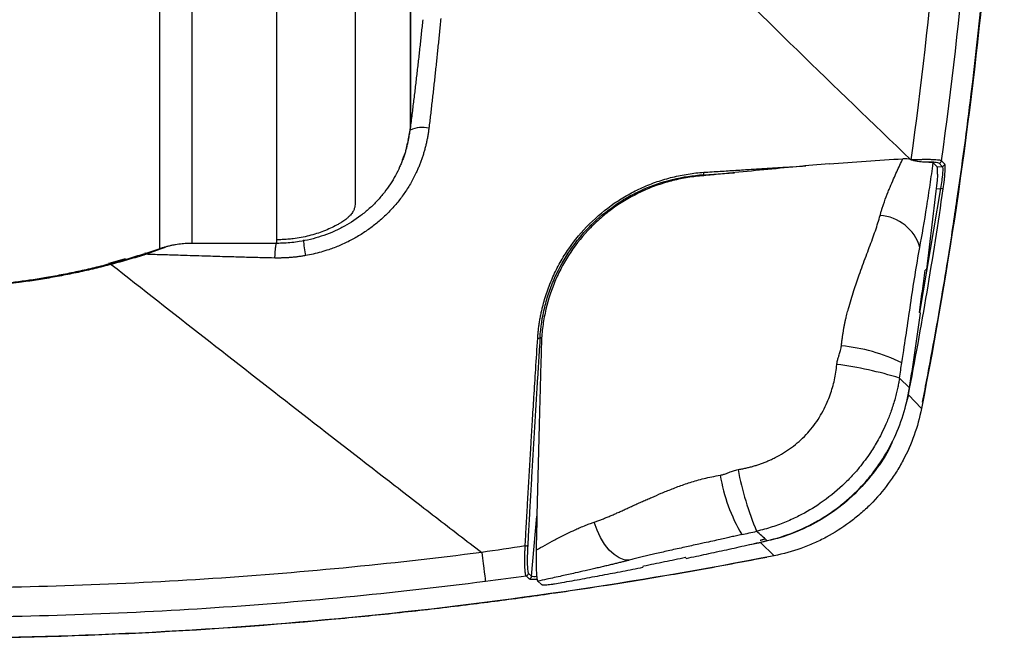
# Model space of a CAD drawing. Header units: millimetres. Extents: x 25 to 1092, y 25 to 838.
# Tile 6 of 50: x 242 to 331, y 204 to 260. Entities that reach past the tile are written whole.
import ezdxf

# ---------------------------------------------------------------- set-up
doc = ezdxf.new("R2010")
doc.units = ezdxf.units.MM
doc.header["$LTSCALE"] = 4

msp = doc.modelspace()

# ---------------------------------------------------------------- linework, layer by layer
for p, q in [((254.588, 239.646), (254.588, 367.163)), ((257.489, 366.987), (257.489, 240.131)), ((265.202, 240.46), (265.202, 360.245)), ((277.116, 249.471), (277.312, 250.407)), ((325.814, 247.335), (325.527, 247.637)), ((324.776, 247.434), (325.122, 247.081)), ((325.122, 247.081), (325.589, 247.121)), ((325.302, 247.423), (325.589, 247.121)), ((303.909, 246.369), (306.742, 246.548)), ((325.43, 245.109), (323.529, 233.859)), ((325.021, 245.074), (325.43, 245.109)), ((265.202, 240.131), (265.202, 240.46)), ((254.662, 239.644), (255.11, 239.778)), ((265.202, 240.131), (257.489, 240.131)), ((250.124, 238.372), (251.473, 238.766)), ((249.94, 238.332), (250.124, 238.372)), ((324.152, 237.763), (324.034, 237.704)), ((323.619, 233.795), (323.519, 233.866)), ((289.273, 231.552), (289.089, 231.568)), ((322.615, 227.023), (321.711, 227.902)), ((322.514, 226.372), (322.226, 225.313)), ((323.699, 225.137), (322.514, 226.372)), ((323.69, 225.139), (323.699, 225.137)), ((288.329, 209.91), (288.807, 215.377)), ((308.141, 212.81), (309.095, 212.97)), ((309.095, 212.97), (310.338, 211.777)), ((310.336, 211.786), (310.338, 211.777)), ((298.421, 210.734), (298.476, 210.856)), ((302.356, 211.539), (302.281, 211.635)), ((288.329, 209.91), (288.046, 210.179)), ((287.832, 209.954), (288.115, 209.685)), ((288.882, 209.464), (289.222, 209.162))]:
    msp.add_line(p, q)
at = {"flags": 128}
for points in [[(277.312, 250.87), (277.312, 250.79), (277.312, 250.717), (277.312, 250.65), (277.312, 250.589), (277.312, 250.534), (277.312, 250.485), (277.312, 250.443), (277.312, 250.407)], [(254.662, 239.644), (254.651, 239.663), (254.65, 239.665)], [(297.178, 211.374), (296.73, 211.412), (296.268, 211.583), (295.809, 211.88), (295.366, 212.295), (294.952, 212.815), (294.58, 213.424), (294.262, 214.104), (294.008, 214.833)], [(283.799, 212.078), (283.866, 211.558), (283.928, 211.079), (283.983, 210.647), (284.031, 210.273), (284.071, 209.962), (284.102, 209.721), (284.124, 209.554), (284.135, 209.464)]]:
    msp.add_lwpolyline(points, dxfattribs=at)
for centre, radius, start, end in [((278.381, 248.288), 2.373, 74.80788, 116.754), ((325.278, 247.673), 0.251, 275.38635, 351.74955), ((325.565, 247.371), 0.251, 275.38605, 351.71264), ((303.668, 246.532), 0.291, 325.93624, 10.46032), ((316.909, 185.823), 59.896, 81.58479, 81.82097), ((319.659, 238.63), 4.058, 16.30884, 85.88099), ((276.049, 240.819), 8.437, 182.57727, 192.30525), ((252.881, 239.026), 0.458, 14.04964, 34.50554), ((249.767, 238.143), 0.424, 11.04294, 32.68679), ((288.93, 231.807), 0.288, 259.80471, 303.76151), ((314.871, 214.682), 16.226, 64.27396, 84.46061), ((311.818, 196.258), 33.154, 72.63866, 82.71379), ((320.876, 221.626), 15.641, 189.34387, 210.43766), ((335.91, 225.222), 29.399, 191.02159, 202.45017), ((287.792, 212.92), 0.261, 258.7063, 313.71077), ((307.878, 212.788), 1.231, 8.52309, 10.6062), ((287.796, 210.203), 0.251, 278.24972, 354.61363), ((288.079, 209.934), 0.251, 278.2843, 354.61391)]:
    msp.add_arc(centre, radius, start, end)
for points, knots in [([(322.778, 383.713), (325.494, 370.669), (327.547, 357.533), (329.301, 340.999), (329.61, 337.686), (330.148, 331.049), (330.376, 327.726), (330.934, 317.76), (331.14, 311.114), (331.218, 297.819), (331.089, 291.169), (330.646, 281.193), (330.457, 277.866), (329.996, 271.228), (329.725, 267.913), (328.163, 251.367), (326.262, 238.211), (323.699, 225.137)], [0, 0, 0, 0, 0.25, 0.25, 0.3125, 0.3125, 0.375, 0.375, 0.5, 0.5, 0.625, 0.625, 0.6875, 0.6875, 0.75, 0.75, 1, 1, 1, 1]), ([(323.801, 225.73), (324.096, 227.263), (324.675, 230.282), (325.426, 234.559), (326.049, 238.312), (326.531, 241.385), (327.287, 246.426), (328.62, 256.352), (330.057, 270.786), (331.005, 287.311), (331.268, 302.421), (330.985, 316.724), (330.261, 330.209), (329.304, 341.151), (328.367, 349.524), (327.652, 355.17), (327.031, 359.58), (326.514, 363.018), (326.065, 365.881), (325.483, 369.406), (324.748, 373.592), (323.882, 378.241), (323.22, 381.486), (322.887, 383.122)], [0, 0, 0, 0, 0.0295474, 0.0582191, 0.0822297, 0.1015868, 0.1171219, 0.1787577, 0.2912202, 0.3917006, 0.4921231, 0.5773222, 0.6625523, 0.7477983, 0.7852891, 0.8220766, 0.8555738, 0.869623, 0.8879039, 0.9104546, 0.9372798, 0.9683874, 1, 1, 1, 1]), ([(276.893, 362.583), (276.909, 362.515), (276.943, 362.377), (276.988, 362.161), (277.03, 361.933), (277.069, 361.693), (277.105, 361.441), (277.138, 361.177), (277.168, 360.901), (277.195, 360.612), (277.24, 360.034), (277.287, 359.091), (277.307, 358.167), (277.31, 357.563), (277.311, 357.305), (277.311, 356.931), (277.312, 356.442), (277.312, 355.836), (277.312, 355.115), (277.312, 354.278), (277.312, 353.323), (277.313, 351.765), (277.312, 349.643), (277.312, 347.001), (277.312, 344.363), (277.312, 341.318), (277.312, 337.866), (277.312, 334.014), (277.312, 330.17), (277.313, 326.957), (277.313, 323.633), (277.313, 319.477), (277.313, 313.241), (277.313, 305.089), (277.313, 295.346), (277.312, 285.106), (277.312, 275.984), (277.312, 268.962), (277.312, 264.088), (277.312, 260.862), (277.312, 258.708), (277.313, 257.135), (277.313, 255.809), (277.313, 254.631), (277.313, 253.786), (277.313, 253.152), (277.313, 252.643), (277.313, 252.075), (277.313, 251.654), (277.312, 251.377), (277.312, 251.236), (277.312, 251.122), (277.312, 251.033), (277.311, 250.963), (277.311, 250.916), (277.31, 250.871), (277.308, 250.79), (277.296, 250.639), (277.266, 250.359), (277.225, 250.055), (277.175, 249.753), (277.12, 249.465), (277.056, 249.166), (276.982, 248.86), (276.922, 248.646), (276.893, 248.542)], [0, 0, 0, 0, 0.001559, 0.003164, 0.004814, 0.006511, 0.008254, 0.010044, 0.011882, 0.013767, 0.0157, 0.02298, 0.031191, 0.032022, 0.033516, 0.035672, 0.038494, 0.041985, 0.046148, 0.050987, 0.056507, 0.062713, 0.078067, 0.093464, 0.108904, 0.124379, 0.147207, 0.170236, 0.193458, 0.216861, 0.229166, 0.255047, 0.294767, 0.348634, 0.416899, 0.499551, 0.583138, 0.652932, 0.7089, 0.751276, 0.78037, 0.804414, 0.82827, 0.85193, 0.87538, 0.885759, 0.899586, 0.916795, 0.9373, 0.944242, 0.950317, 0.955532, 0.959893, 0.963405, 0.966073, 0.967902, 0.968893, 0.974449, 0.979601, 0.984352, 0.987784, 0.991063, 0.994191, 0.997169, 1, 1, 1, 1]), ([(277.328, 358.141), (277.328, 357.759), (277.328, 356.765), (277.329, 355.016), (277.33, 352.905), (277.33, 349.692), (277.33, 344.662), (277.329, 337.109), (277.328, 328.078), (277.329, 318.605), (277.328, 309.514), (277.328, 300.877), (277.329, 292.761), (277.33, 285.197), (277.328, 278.27), (277.327, 272.004), (277.328, 266.479), (277.33, 262.01), (277.329, 257.881), (277.328, 254.727), (277.328, 252.933), (277.328, 252.038), (277.328, 251.662), (277.328, 251.378), (277.329, 251.256), (277.328, 251.17), (277.327, 251.107), (277.324, 251.039), (277.319, 250.962), (277.315, 250.9), (277.312, 250.87)], [0, 0, 0, 0, 0.007018, 0.018234, 0.032134, 0.045895, 0.077547, 0.125443, 0.187584, 0.250554, 0.312932, 0.375001, 0.437763, 0.500058, 0.562479, 0.624592, 0.687354, 0.749619, 0.800312, 0.878202, 0.933469, 0.946612, 0.970402, 0.978536, 0.986299, 0.989632, 0.992332, 0.995022, 0.997577, 1, 1, 1, 1]), ([(325.643, 328.15), (326.53, 314.747), (326.734, 301.319), (325.755, 274.416), (324.581, 261.036), (322.734, 247.731)], [0, 0, 0, 0, 0.5, 0.5, 1, 1, 1, 1]), ([(325.527, 247.637), (327.358, 260.894), (328.524, 274.223), (329.509, 301.025), (329.318, 314.406), (328.454, 327.76)], [0, 0, 0, 0, 0.5, 0.5, 1, 1, 1, 1]), ([(322.712, 247.739), (315.835, 254.326), (308.979, 261.013), (295.285, 274.594), (288.448, 281.484), (281.61, 288.492)], [0, 0, 0, 0, 0.5, 0.5, 1, 1, 1, 1]), ([(272.312, 279.634), (272.312, 279.363), (272.312, 278.822), (272.312, 278.023), (272.312, 277.233), (272.312, 276.454), (272.312, 275.686), (272.312, 274.929), (272.312, 274.182), (272.312, 273.446), (272.312, 272.721), (272.312, 272.006), (272.312, 271.302), (272.312, 270.609), (272.312, 269.926), (272.312, 269.253), (272.312, 268.591), (272.312, 267.94), (272.312, 267.299), (272.312, 266.668), (272.312, 266.048), (272.312, 265.438), (272.312, 264.838), (272.312, 264.248), (272.312, 263.669), (272.312, 263.099), (272.312, 262.54), (272.312, 261.99), (272.312, 261.45), (272.312, 260.92), (272.312, 260.4), (272.312, 259.889), (272.312, 259.388), (272.312, 258.896), (272.312, 258.414), (272.312, 257.941), (272.312, 257.477), (272.312, 257.023), (272.312, 256.577), (272.312, 256.141), (272.312, 255.713), (272.312, 255.295), (272.312, 254.885), (272.312, 254.483), (272.312, 254.091), (272.312, 253.706), (272.312, 253.33), (272.312, 252.253), (272.312, 250.595), (272.312, 248.575), (272.313, 246.86), (272.312, 245.655), (272.313, 244.821), (272.312, 244.348), (272.313, 244.005), (272.315, 243.764), (272.302, 243.532), (272.246, 243.289), (272.143, 243.063), (272.015, 242.866), (271.883, 242.701), (271.707, 242.521), (271.5, 242.343), (271.296, 242.19), (271.14, 242.085), (271, 241.996), (270.885, 241.928), (270.758, 241.855), (270.504, 241.716), (270.081, 241.503), (269.472, 241.245), (268.813, 241.012), (268.13, 240.816), (267.416, 240.659), (266.768, 240.557), (266.192, 240.498), (265.697, 240.466), (265.367, 240.462), (265.202, 240.46)], [0, 0, 0, 0, 0.012069, 0.024088, 0.036057, 0.047975, 0.059842, 0.071657, 0.083421, 0.095132, 0.106789, 0.118394, 0.129945, 0.141442, 0.152885, 0.164273, 0.175606, 0.186883, 0.198105, 0.209271, 0.22038, 0.231433, 0.24243, 0.253369, 0.26425, 0.275075, 0.285841, 0.29655, 0.3072, 0.317792, 0.328325, 0.3388, 0.349216, 0.359572, 0.36987, 0.380108, 0.390287, 0.400406, 0.410465, 0.420465, 0.430405, 0.440284, 0.450104, 0.459864, 0.469563, 0.479203, 0.488782, 0.498301, 0.562888, 0.626162, 0.688086, 0.748628, 0.78017, 0.811391, 0.827128, 0.842873, 0.858609, 0.874333, 0.890064, 0.898576, 0.90588, 0.914234, 0.921689, 0.925862, 0.929629, 0.931512, 0.93354, 0.935367, 0.937469, 0.94506, 0.953133, 0.960787, 0.968744, 0.976511, 0.984372, 0.989619, 0.994825, 1, 1, 1, 1]), ([(277.312, 250.407), (277.366, 250.831), (277.474, 251.675), (277.63, 252.941), (277.782, 254.202), (277.929, 255.459), (278.072, 256.71), (278.211, 257.957), (278.345, 259.199), (278.431, 260.027), (278.474, 260.439)], [0, 0, 0, 0, 0.127301, 0.253937, 0.379911, 0.505227, 0.62989, 0.753904, 0.877273, 1, 1, 1, 1]), ([(280.079, 260.552), (280.038, 260.129), (279.957, 259.285), (279.83, 258.022), (279.7, 256.766), (279.567, 255.516), (279.431, 254.272), (279.291, 253.035), (279.149, 251.804), (279.051, 250.986), (279.003, 250.578)], [0, 0, 0, 0, 0.126596, 0.252736, 0.378419, 0.503646, 0.628417, 0.752733, 0.876594, 1, 1, 1, 1]), ([(279.003, 250.578), (278.987, 250.46), (278.957, 250.223), (278.9, 249.869), (278.834, 249.518), (278.758, 249.171), (278.674, 248.826), (278.58, 248.484), (278.477, 248.144), (278.365, 247.808), (278.244, 247.475), (278.113, 247.144), (277.973, 246.817), (277.724, 246.275), (277.334, 245.535), (276.756, 244.627), (276.105, 243.769), (275.385, 242.967), (274.598, 242.223), (273.754, 241.545), (272.858, 240.935), (271.917, 240.398), (270.934, 239.933), (270.029, 239.589), (269.221, 239.339), (268.518, 239.158), (268.044, 239.066), (267.806, 239.021)], [0, 0, 0, 0, 0.021092, 0.042081, 0.062981, 0.083809, 0.10458, 0.125308, 0.146012, 0.166705, 0.187404, 0.208126, 0.228886, 0.2497, 0.312273, 0.374762, 0.437014, 0.499345, 0.561826, 0.624597, 0.686831, 0.749214, 0.811832, 0.874698, 0.916364, 0.958093, 1, 1, 1, 1]), ([(276.893, 248.542), (276.875, 248.483), (276.841, 248.365), (276.783, 248.184), (276.722, 248.001), (276.656, 247.817), (276.586, 247.631), (276.513, 247.445), (276.435, 247.258), (276.27, 246.879), (275.986, 246.302), (275.523, 245.522), (274.969, 244.747), (274.326, 243.988), (273.61, 243.283), (272.577, 242.424), (271.43, 241.699), (270.203, 241.121), (269.245, 240.763), (268.258, 240.482), (267.361, 240.302), (266.569, 240.197), (265.887, 240.141), (265.43, 240.134), (265.202, 240.131)], [0, 0, 0, 0, 0.016609, 0.033012, 0.049215, 0.065223, 0.081043, 0.096681, 0.112142, 0.127434, 0.189317, 0.249668, 0.310971, 0.373861, 0.437188, 0.499945, 0.625019, 0.687447, 0.749926, 0.812647, 0.87531, 0.916808, 0.958328, 1, 1, 1, 1]), ([(276.595, 247.73), (276.724, 248.022), (276.937, 248.503), (277.028, 249.015), (277.063, 249.217)], [0, 0, 0, 0, 0.606962, 1, 1, 1, 1]), ([(319.95, 242.678), (319.976, 242.77), (320.028, 242.962), (320.118, 243.259), (320.22, 243.577), (320.404, 244.102), (320.615, 244.656), (320.897, 245.346), (321.153, 245.952), (321.452, 246.618), (321.734, 247.229), (321.92, 247.624), (322.011, 247.818)], [0, 0, 0, 0, 0.0511474, 0.1064962, 0.166097, 0.2300081, 0.4047931, 0.4846109, 0.632077, 0.7604377, 0.8824786, 1, 1, 1, 1]), ([(322.74, 247.729), (322.807, 247.732), (322.939, 247.738), (323.13, 247.745), (323.313, 247.751), (323.487, 247.756), (323.651, 247.76), (323.924, 247.764), (324.281, 247.766), (324.684, 247.759), (325.016, 247.742), (325.245, 247.719), (325.392, 247.693), (325.484, 247.667), (325.512, 247.647), (325.527, 247.637)], [0, 0, 0, 0, 0.0443125, 0.0877224, 0.1301408, 0.171485, 0.2116794, 0.2506556, 0.3775154, 0.5001681, 0.6254555, 0.7495363, 0.8322506, 0.9158815, 1, 1, 1, 1]), ([(322.74, 247.729), (322.854, 247.69), (322.964, 247.664), (323.177, 247.619), (323.281, 247.601), (323.576, 247.557), (323.754, 247.542), (323.914, 247.539)], [0, 0, 0, 0, 0.25, 0.25, 0.5, 0.5, 1, 1, 1, 1]), ([(323.914, 247.539), (324.112, 247.541), (324.296, 247.541), (324.62, 247.534), (324.76, 247.527), (324.999, 247.507), (325.095, 247.494), (325.236, 247.463), (325.281, 247.444), (325.302, 247.423)], [0, 0, 0, 0, 0.25, 0.25, 0.5, 0.5, 0.75, 0.75, 1, 1, 1, 1]), ([(323.914, 247.539), (324.152, 247.533), (324.348, 247.523), (324.572, 247.497), (324.634, 247.486), (324.728, 247.462), (324.761, 247.449), (324.776, 247.434)], [0, 0, 0, 0, 0.5, 0.5, 0.75, 0.75, 1, 1, 1, 1]), ([(315.331, 247.367), (313.358, 247.184), (311.377, 246.997), (308.389, 246.71), (307.39, 246.613), (305.89, 246.466), (305.389, 246.417), (304.387, 246.319), (303.887, 246.27), (303.383, 246.22)], [0, 0, 0, 0, 0.5, 0.5, 0.75, 0.75, 0.875, 0.875, 1, 1, 1, 1]), ([(303.954, 246.585), (304.448, 246.617), (305.418, 246.679), (306.844, 246.77), (308.217, 246.857), (309.537, 246.94), (310.805, 247.019), (312.021, 247.094), (312.814, 247.142), (313.202, 247.166)], [0, 0, 0, 0, 0.159335, 0.313104, 0.461348, 0.604119, 0.741472, 0.873425, 1, 1, 1, 1]), ([(323.554, 239.77), (323.748, 240.82), (323.972, 242.159), (324.232, 243.812), (324.283, 244.139), (324.384, 244.795), (324.533, 245.781), (324.68, 246.773), (324.776, 247.434)], [0, 0, 0, 0, 0.5, 0.5, 0.625, 0.625, 0.75, 1, 1, 1, 1]), ([(325.167, 246.408), (325.17, 246.505), (325.171, 246.593), (325.17, 246.748), (325.168, 246.818), (325.161, 246.933), (325.155, 246.979), (325.141, 247.048), (325.132, 247.071), (325.122, 247.081)], [0, 0, 0, 0, 0.25, 0.25, 0.5, 0.5, 0.75, 0.75, 1, 1, 1, 1]), ([(325.589, 247.121), (325.61, 247.101), (325.623, 247.033), (325.629, 246.867), (325.629, 246.8), (325.623, 246.649), (325.618, 246.565), (325.604, 246.379), (325.594, 246.277), (325.571, 246.065), (325.557, 245.954), (325.511, 245.603), (325.473, 245.357), (325.43, 245.109)], [0, 0, 0, 0, 0.25, 0.25, 0.375, 0.375, 0.5, 0.5, 0.625, 0.625, 0.75, 0.75, 1, 1, 1, 1]), ([(325.674, 245.074), (325.715, 245.352), (325.75, 245.629), (325.793, 246.022), (325.805, 246.147), (325.826, 246.386), (325.835, 246.5), (325.848, 246.709), (325.852, 246.803), (325.856, 246.973), (325.856, 247.049), (325.849, 247.236), (325.835, 247.312), (325.814, 247.335)], [0, 0, 0, 0, 0.25, 0.25, 0.375, 0.375, 0.5, 0.5, 0.625, 0.625, 0.75, 0.75, 1, 1, 1, 1]), ([(288.879, 231.524), (288.888, 231.66), (288.908, 231.933), (288.951, 232.34), (289.003, 232.746), (289.066, 233.15), (289.138, 233.552), (289.221, 233.952), (289.393, 234.688), (289.705, 235.747), (290.242, 237.102), (290.898, 238.404), (291.933, 240.064), (293.51, 241.959), (295.407, 243.534), (297.065, 244.567), (298.37, 245.223), (299.722, 245.758), (300.877, 246.098), (301.815, 246.308), (302.523, 246.433), (303.237, 246.529), (303.715, 246.566), (303.954, 246.585)], [0, 0, 0, 0, 0.018, 0.03593, 0.0538, 0.071621, 0.089404, 0.107162, 0.124904, 0.18773, 0.250044, 0.312456, 0.374512, 0.499596, 0.623989, 0.686444, 0.74929, 0.811507, 0.874205, 0.90552, 0.936883, 0.968356, 1, 1, 1, 1]), ([(289.089, 231.568), (289.149, 232.507), (289.291, 233.434), (289.628, 234.804), (289.761, 235.258), (290.07, 236.158), (290.247, 236.608), (290.835, 237.921), (291.303, 238.754), (292.119, 239.939), (292.409, 240.323), (293.031, 241.07), (293.36, 241.43), (294.385, 242.453), (295.124, 243.067), (296.314, 243.884), (296.727, 244.141), (297.567, 244.612), (297.994, 244.826), (299.296, 245.407), (300.192, 245.714), (302.038, 246.168), (302.971, 246.31), (303.909, 246.369)], [0, 0, 0, 0, 0.125, 0.125, 0.1875, 0.1875, 0.25, 0.25, 0.375, 0.375, 0.4375, 0.4375, 0.5, 0.5, 0.625, 0.625, 0.6875, 0.6875, 0.75, 0.75, 0.875, 0.875, 1, 1, 1, 1]), ([(303.383, 246.22), (302.917, 246.173), (302.456, 246.107), (301.542, 245.933), (301.089, 245.826), (300.19, 245.571), (299.745, 245.423), (298.863, 245.086), (298.424, 244.894), (297.143, 244.265), (296.333, 243.773), (295.187, 242.925), (294.817, 242.624), (294.099, 241.983), (293.753, 241.644), (292.774, 240.593), (292.192, 239.841), (291.423, 238.635), (291.183, 238.218), (290.745, 237.369), (290.547, 236.938), (290.014, 235.627), (289.739, 234.729), (289.448, 233.345), (289.372, 232.88), (289.261, 231.951), (289.227, 231.486), (289.213, 231.019)], [0, 0, 0, 0, 0.0625, 0.0625, 0.125, 0.125, 0.1875, 0.1875, 0.25, 0.25, 0.375, 0.375, 0.4375, 0.4375, 0.5, 0.5, 0.625, 0.625, 0.6875, 0.6875, 0.75, 0.75, 0.875, 0.875, 0.9375, 0.9375, 1, 1, 1, 1]), ([(316.438, 230.832), (316.45, 230.955), (316.475, 231.197), (316.52, 231.552), (316.57, 231.896), (316.624, 232.226), (316.681, 232.545), (316.742, 232.851), (316.805, 233.145), (316.869, 233.428), (316.935, 233.698), (317.001, 233.957), (317.198, 234.682), (317.543, 235.799), (317.99, 237.098), (318.358, 238.135), (318.667, 238.968), (318.967, 239.767), (319.253, 240.534), (319.516, 241.269), (319.754, 241.979), (319.886, 242.447), (319.95, 242.678)], [0, 0, 0, 0, 0.027675, 0.054511, 0.080523, 0.105718, 0.130106, 0.153691, 0.176478, 0.198469, 0.219665, 0.240065, 0.259668, 0.392237, 0.511098, 0.585793, 0.659073, 0.730827, 0.800914, 0.869201, 0.93559, 1, 1, 1, 1]), ([(254.588, 239.646), (254.344, 239.564), (253.856, 239.398), (253.121, 239.161), (252.383, 238.931), (251.643, 238.711), (250.901, 238.5), (250.157, 238.297), (249.41, 238.104), (248.66, 237.919), (247.909, 237.743), (247.155, 237.576), (246.398, 237.418), (245.639, 237.268), (244.878, 237.127), (242.587, 236.732), (238.733, 236.252), (233.305, 236.031), (227.884, 236.256), (223.79, 236.768), (221.003, 237.266), (219.49, 237.574), (217.986, 237.917), (216.492, 238.295), (215.007, 238.709), (213.531, 239.156), (212.556, 239.483), (212.069, 239.646)], [0, 0, 0, 0, 0.0179356, 0.0358508, 0.0537483, 0.0716308, 0.0895012, 0.1073622, 0.1252166, 0.1430672, 0.1609168, 0.1787683, 0.1966243, 0.2144878, 0.2323614, 0.2502479, 0.3755156, 0.5007276, 0.6253994, 0.7501382, 0.7858417, 0.8215052, 0.8571508, 0.8928009, 0.9284777, 0.9642033, 1, 1, 1, 1]), ([(257.489, 240.131), (257.39, 240.13), (257.192, 240.128), (256.896, 240.113), (256.602, 240.089), (256.309, 240.055), (256.018, 240.011), (255.729, 239.958), (255.441, 239.895), (255.155, 239.822), (254.87, 239.74), (254.682, 239.678), (254.588, 239.646)], [0, 0, 0, 0, 0.100363, 0.200315, 0.299979, 0.39948, 0.498942, 0.598489, 0.698245, 0.798335, 0.898879, 1, 1, 1, 1]), ([(265.03, 238.805), (265.032, 238.851), (265.037, 238.943), (265.044, 239.077), (265.052, 239.206), (265.06, 239.33), (265.069, 239.448), (265.079, 239.558), (265.089, 239.661), (265.1, 239.756), (265.111, 239.842), (265.122, 239.919), (265.133, 239.988), (265.145, 240.047), (265.156, 240.097), (265.167, 240.139), (265.178, 240.173), (265.188, 240.199), (265.195, 240.211), (265.199, 240.217)], [0, 0, 0, 0, 0.06265, 0.125596, 0.188671, 0.251705, 0.314526, 0.376968, 0.438869, 0.500074, 0.560439, 0.619831, 0.67813, 0.735229, 0.791036, 0.845474, 0.898477, 0.949997, 1, 1, 1, 1]), ([(321.915, 229.3), (322.09, 230.384), (322.204, 231.139), (322.454, 232.83), (322.58, 233.702), (322.976, 236.368), (323.248, 238.112), (323.554, 239.77)], [0, 0, 0, 0, 0.25, 0.25, 0.5, 0.5, 1, 1, 1, 1]), ([(253.325, 239.138), (253.065, 239.056), (252.544, 238.892), (251.759, 238.66), (250.973, 238.436), (250.447, 238.295), (250.184, 238.225)], [0, 0, 0, 0, 0.2503218, 0.5004048, 0.7502853, 1, 1, 1, 1]), ([(265.03, 238.805), (264.632, 238.813), (263.776, 238.831), (262.404, 238.866), (260.853, 238.908), (259.058, 238.961), (257.506, 239.01), (256.008, 239.058), (254.756, 239.096), (253.78, 239.124), (253.325, 239.138)], [0, 0, 0, 0, 0.102253, 0.219615, 0.352172, 0.50002, 0.679616, 0.750004, 0.883719, 1, 1, 1, 1]), ([(267.806, 239.021), (267.691, 239.001), (267.463, 238.962), (267.119, 238.915), (266.773, 238.875), (266.427, 238.844), (266.079, 238.821), (265.731, 238.807), (265.381, 238.801), (265.147, 238.804), (265.03, 238.805)], [0, 0, 0, 0, 0.124524, 0.249021, 0.373573, 0.498263, 0.62317, 0.748375, 0.873959, 1, 1, 1, 1]), ([(250.184, 238.225), (249.934, 238.16), (249.436, 238.029), (248.685, 237.845), (247.932, 237.669), (247.177, 237.502), (246.42, 237.344), (245.662, 237.195), (244.901, 237.055), (244.139, 236.923), (243.374, 236.801), (242.608, 236.688), (240.701, 236.428), (237.636, 236.128), (233.391, 235.987), (229.131, 236.12), (225.819, 236.44), (223.464, 236.77), (222.053, 236.999), (220.648, 237.258), (219.249, 237.549), (217.856, 237.868), (216.934, 238.106), (216.473, 238.225)], [0, 0, 0, 0, 0.022734, 0.045458, 0.068174, 0.090883, 0.113588, 0.136291, 0.158994, 0.1817, 0.20441, 0.227127, 0.249853, 0.373776, 0.497748, 0.622948, 0.748206, 0.790179, 0.832131, 0.874075, 0.916026, 0.957996, 1, 1, 1, 1]), ([(250.184, 238.225), (255.819, 233.794), (261.433, 229.402), (269.832, 222.866), (272.628, 220.696), (276.816, 217.454), (278.212, 216.376), (281, 214.223), (282.402, 213.149), (283.799, 212.078)], [0, 0, 0, 0, 0.5, 0.5, 0.75, 0.75, 0.875, 0.875, 1, 1, 1, 1]), ([(323.519, 233.866), (323.607, 234.505), (323.783, 235.784), (323.951, 237.064), (324.034, 237.704)], [0, 0, 0, 0, 0.499927, 1, 1, 1, 1]), ([(322.615, 227.023), (322.702, 227.586), (322.878, 228.714), (323.132, 230.406), (323.38, 232.1), (323.539, 233.23), (323.619, 233.795)], [0, 0, 0, 0, 0.249883, 0.499841, 0.749879, 1, 1, 1, 1]), ([(287.741, 212.664), (287.766, 213.104), (287.815, 213.985), (287.89, 215.312), (287.966, 216.643), (288.044, 217.98), (288.122, 219.321), (288.201, 220.667), (288.293, 222.209), (288.405, 224.043), (288.543, 226.268), (288.702, 228.791), (288.817, 230.58), (288.879, 231.524)], [0, 0, 0, 0, 0.0711735, 0.142434, 0.2137805, 0.2852118, 0.3567262, 0.4283226, 0.500004, 0.602164, 0.7194329, 0.851978, 1, 1, 1, 1]), ([(289.089, 231.568), (289.06, 231.115), (289.003, 230.21), (288.917, 228.856), (288.833, 227.503), (288.749, 226.151), (288.667, 224.801), (288.585, 223.453), (288.505, 222.107), (288.426, 220.762), (288.348, 219.419), (288.271, 218.078), (288.194, 216.739), (288.119, 215.401), (288.045, 214.064), (287.997, 213.176), (287.973, 212.731)], [0, 0, 0, 0, 0.070995, 0.142042, 0.213144, 0.284305, 0.355528, 0.426819, 0.49818, 0.569615, 0.641128, 0.712724, 0.784405, 0.856175, 0.928039, 1, 1, 1, 1]), ([(289.213, 231.019), (289.201, 230.623), (289.19, 230.229), (289.167, 229.441), (289.156, 229.047), (289.123, 227.866), (289.101, 227.079), (289.036, 224.723), (288.994, 223.157), (288.914, 220.036), (288.876, 218.48), (288.803, 215.379), (288.768, 213.833), (288.734, 212.29)], [0, 0, 0, 0, 0.0625, 0.0625, 0.125, 0.125, 0.25, 0.25, 0.5, 0.5, 0.75, 0.75, 1, 1, 1, 1]), ([(316.022, 229.144), (316.028, 229.189), (316.038, 229.283), (316.066, 229.428), (316.102, 229.581), (316.158, 229.775), (316.227, 229.994), (316.3, 230.221), (316.362, 230.431), (316.411, 230.629), (316.429, 230.767), (316.438, 230.832)], [0, 0, 0, 0, 0.0773, 0.161923, 0.254146, 0.347184, 0.508826, 0.649974, 0.759217, 0.886613, 1, 1, 1, 1]), ([(307.053, 219.601), (307.171, 219.621), (307.407, 219.661), (307.757, 219.733), (308.102, 219.814), (308.441, 219.905), (308.776, 220.006), (309.108, 220.119), (309.437, 220.242), (309.765, 220.376), (310.093, 220.523), (310.57, 220.754), (311.188, 221.099), (311.918, 221.591), (312.607, 222.145), (313.239, 222.759), (313.814, 223.429), (314.328, 224.152), (314.777, 224.914), (315.137, 225.663), (315.42, 226.379), (315.639, 227.057), (315.813, 227.74), (315.944, 228.436), (315.996, 228.907), (316.022, 229.144)], [0, 0, 0, 0, 0.025475, 0.050726, 0.07576, 0.100592, 0.125288, 0.149971, 0.174777, 0.199818, 0.225126, 0.250723, 0.312212, 0.374953, 0.437132, 0.49929, 0.561518, 0.623915, 0.686968, 0.748738, 0.79997, 0.850039, 0.899506, 0.949353, 1, 1, 1, 1]), ([(321.711, 227.902), (321.689, 227.77), (321.642, 227.492), (321.555, 227.055), (321.446, 226.575), (321.311, 226.053), (321.148, 225.5), (320.912, 224.791), (320.596, 223.975), (320.193, 223.093), (319.699, 222.15), (319.018, 221.037), (318.196, 219.924), (317.336, 218.941), (316.199, 217.804), (314.644, 216.555), (313.07, 215.624), (312.013, 215.112), (311.421, 214.852), (310.798, 214.607), (310.143, 214.38), (309.454, 214.171), (308.98, 214.054), (308.738, 213.995)], [0, 0, 0, 0, 0.019847, 0.041976, 0.066391, 0.09311, 0.12216, 0.15214, 0.204243, 0.252282, 0.296235, 0.362453, 0.446097, 0.501569, 0.556595, 0.685045, 0.796795, 0.827706, 0.859729, 0.892909, 0.927301, 0.962971, 1, 1, 1, 1]), ([(309.683, 213.149), (310.508, 213.338), (311.308, 213.586), (312.858, 214.195), (313.608, 214.555), (314.696, 215.18), (315.052, 215.402), (315.752, 215.877), (316.092, 216.127), (317.078, 216.91), (317.692, 217.477), (318.548, 218.393), (318.822, 218.709), (319.349, 219.364), (319.602, 219.705), (320.319, 220.748), (320.739, 221.471), (321.471, 222.972), (321.782, 223.75), (322.29, 225.361), (322.483, 226.186), (322.615, 227.023)], [0, 0, 0, 0, 0.125, 0.125, 0.25, 0.25, 0.3125, 0.3125, 0.375, 0.375, 0.5, 0.5, 0.5625, 0.5625, 0.625, 0.625, 0.75, 0.75, 0.875, 0.875, 1, 1, 1, 1]), ([(323.699, 225.137), (323.374, 223.485), (322.817, 221.92), (321.834, 220.072), (321.622, 219.707), (321.174, 218.998), (320.939, 218.654), (320.196, 217.651), (319.654, 217.021), (318.771, 216.136), (318.465, 215.852), (317.828, 215.302), (317.5, 215.039), (316.494, 214.293), (315.792, 213.849), (314.692, 213.262), (314.317, 213.08), (313.553, 212.741), (313.161, 212.585), (311.973, 212.161), (311.164, 211.939), (310.338, 211.777)], [0, 0, 0, 0, 0.25, 0.25, 0.3125, 0.3125, 0.375, 0.375, 0.5, 0.5, 0.5625, 0.5625, 0.625, 0.625, 0.75, 0.75, 0.8125, 0.8125, 0.875, 0.875, 1, 1, 1, 1]), ([(321.052, 222.119), (320.985, 221.963), (320.589, 221.033), (319.539, 219.496), (317.914, 217.574), (316, 215.932), (313.865, 214.592), (311.556, 213.555), (309.916, 213.166), (309.095, 212.97)], [0, 0, 0, 0, 0.032675, 0.194177, 0.354528, 0.516147, 0.676548, 0.837985, 1, 1, 1, 1]), ([(294.008, 214.833), (294.119, 214.871), (294.342, 214.947), (294.678, 215.073), (295.019, 215.207), (295.364, 215.35), (295.716, 215.501), (296.074, 215.658), (296.44, 215.822), (296.812, 215.991), (297.193, 216.164), (297.582, 216.342), (297.979, 216.522), (298.385, 216.704), (298.799, 216.888), (299.366, 217.135), (300.117, 217.457), (301.089, 217.856), (301.965, 218.185), (302.718, 218.438), (303.327, 218.621), (303.985, 218.794), (304.694, 218.956), (305.188, 219.042), (305.443, 219.086)], [0, 0, 0, 0, 0.031919, 0.064345, 0.097274, 0.130698, 0.164607, 0.198991, 0.233839, 0.269133, 0.304855, 0.340986, 0.377511, 0.414414, 0.451682, 0.489303, 0.565599, 0.648993, 0.739214, 0.784924, 0.83382, 0.885922, 0.941285, 1, 1, 1, 1]), ([(305.443, 219.086), (305.484, 219.094), (305.57, 219.11), (305.701, 219.146), (305.852, 219.194), (306.03, 219.26), (306.239, 219.345), (306.444, 219.427), (306.651, 219.502), (306.845, 219.561), (306.987, 219.589), (307.053, 219.601)], [0, 0, 0, 0, 0.074346, 0.154777, 0.241526, 0.35497, 0.491992, 0.641308, 0.746365, 0.881415, 1, 1, 1, 1]), ([(288.735, 212.29), (289.004, 212.44), (289.562, 212.749), (290.435, 213.219), (291.288, 213.659), (292.002, 214.006), (292.465, 214.218), (292.841, 214.385), (293.209, 214.539), (293.632, 214.704), (293.891, 214.793), (294.008, 214.833)], [0, 0, 0, 0, 0.160084, 0.33066, 0.511308, 0.652335, 0.735154, 0.769873, 0.861202, 0.937845, 1, 1, 1, 1]), ([(307.391, 213.702), (307.23, 213.665), (306.913, 213.591), (306.443, 213.483), (305.95, 213.371), (305.389, 213.246), (304.723, 213.098), (304.082, 212.959), (303.438, 212.819), (302.851, 212.691), (301.972, 212.499), (300.903, 212.263), (299.872, 212.028), (299.124, 211.853), (298.613, 211.731), (298.118, 211.61), (297.637, 211.491), (297.331, 211.413), (297.178, 211.374)], [0, 0, 0, 0, 0.046039, 0.090717, 0.134047, 0.186614, 0.249944, 0.323365, 0.368398, 0.432675, 0.490128, 0.618694, 0.738748, 0.791643, 0.844055, 0.896143, 0.94807, 1, 1, 1, 1]), ([(287.832, 209.954), (287.827, 209.96), (287.817, 209.972), (287.804, 210.002), (287.791, 210.041), (287.779, 210.089), (287.768, 210.146), (287.757, 210.212), (287.748, 210.287), (287.739, 210.37), (287.732, 210.462), (287.725, 210.561), (287.72, 210.668), (287.712, 210.858), (287.707, 211.162), (287.708, 211.558), (287.716, 211.94), (287.726, 212.287), (287.736, 212.537), (287.741, 212.664)], [0, 0, 0, 0, 0.041516, 0.083192, 0.124988, 0.166861, 0.208767, 0.250662, 0.292503, 0.334246, 0.375849, 0.417269, 0.458467, 0.499402, 0.622555, 0.749229, 0.829299, 0.913071, 1, 1, 1, 1]), ([(287.973, 212.731), (287.97, 212.673), (287.964, 212.557), (287.956, 212.387), (287.949, 212.221), (287.943, 212.06), (287.938, 211.903), (287.931, 211.649), (287.927, 211.318), (287.932, 210.949), (287.946, 210.644), (287.968, 210.435), (287.992, 210.301), (288.017, 210.218), (288.036, 210.192), (288.046, 210.179)], [0, 0, 0, 0, 0.0420203, 0.0838368, 0.1255401, 0.1672218, 0.2089734, 0.2508862, 0.3756885, 0.5007584, 0.6253336, 0.7504473, 0.8335233, 0.9164518, 1, 1, 1, 1]), ([(302.356, 211.539), (302.968, 211.668), (304.192, 211.927), (306.025, 212.326), (307.855, 212.732), (309.074, 213.01), (309.683, 213.149)], [0, 0, 0, 0, 0.250132, 0.500172, 0.750126, 1, 1, 1, 1]), ([(309.515, 213.311), (309.515, 213.31), (309.516, 213.306), (309.509, 213.302), (309.5, 213.296), (309.485, 213.289), (309.465, 213.281), (309.441, 213.272), (309.411, 213.262), (309.376, 213.251), (309.336, 213.239), (309.29, 213.226), (309.24, 213.212), (309.184, 213.197), (309.123, 213.181), (309.081, 213.171), (309.059, 213.165)], [0, 0, 0, 0, 0.007509, 0.02094, 0.044069, 0.077544, 0.121561, 0.176209, 0.241537, 0.317578, 0.404356, 0.501893, 0.610207, 0.729318, 0.859242, 1, 1, 1, 1]), ([(310.338, 211.777), (297.646, 209.288), (284.871, 207.423), (265.588, 205.547), (259.134, 205.076), (246.23, 204.447), (239.776, 204.289), (226.866, 204.29), (220.41, 204.448), (210.724, 204.92), (207.496, 205.117), (201.054, 205.587), (197.838, 205.861), (181.781, 207.424), (169.011, 209.288), (156.319, 211.777)], [0, 0, 0, 0, 0.25, 0.25, 0.375, 0.375, 0.5, 0.5, 0.625, 0.625, 0.6875, 0.6875, 0.75, 0.75, 1, 1, 1, 1]), ([(283.799, 212.078), (275.422, 211), (267.027, 210.191), (250.204, 209.109), (241.773, 208.836), (224.88, 208.836), (216.452, 209.109), (199.629, 210.191), (191.235, 211), (182.857, 212.078)], [0, 0, 0, 0, 0.25, 0.25, 0.5, 0.5, 0.75, 0.75, 1, 1, 1, 1]), ([(288.734, 212.29), (288.734, 212.267), (288.732, 212.221), (288.732, 212.13), (288.728, 211.974), (288.725, 211.668), (288.725, 211.279), (288.73, 210.818), (288.746, 210.378), (288.771, 210.012), (288.796, 209.776), (288.819, 209.637), (288.84, 209.549), (288.861, 209.49), (288.875, 209.473), (288.882, 209.464)], [0, 0, 0, 0, 0.015771, 0.031443, 0.062739, 0.125032, 0.249382, 0.353464, 0.499081, 0.646334, 0.748994, 0.820003, 0.885293, 0.945177, 1, 1, 1, 1]), ([(156.929, 211.67), (158.405, 211.387), (161.325, 210.826), (165.465, 210.097), (169.109, 209.489), (172.091, 209.017), (176.985, 208.277), (186.619, 206.966), (200.629, 205.533), (216.669, 204.549), (233.521, 204.168), (251.781, 204.567), (266.78, 205.633), (277.089, 206.694), (282.578, 207.338), (287.033, 207.921), (290.808, 208.453), (294.381, 208.985), (298.881, 209.703), (304.085, 210.593), (307.779, 211.299), (309.671, 211.661)], [0, 0, 0, 0, 0.029341, 0.058037, 0.082068, 0.101441, 0.116989, 0.178679, 0.291238, 0.391801, 0.492316, 0.620222, 0.748194, 0.785718, 0.822538, 0.856064, 0.873444, 0.89694, 0.926591, 0.962407, 1, 1, 1, 1]), ([(297.178, 211.374), (297.079, 211.348), (296.875, 211.296), (296.553, 211.215), (296.21, 211.13), (295.845, 211.041), (295.457, 210.947), (295.047, 210.848), (294.615, 210.746), (294.16, 210.639), (293.683, 210.529), (293.055, 210.385), (292.184, 210.188), (291.017, 209.928), (289.883, 209.68), (289.152, 209.523), (288.882, 209.464)], [0, 0, 0, 0, 0.038633, 0.079546, 0.122758, 0.168284, 0.216135, 0.266325, 0.318862, 0.373755, 0.431013, 0.490641, 0.598772, 0.741134, 0.904203, 1, 1, 1, 1]), ([(298.476, 210.856), (299.11, 210.984), (300.38, 211.239), (301.648, 211.503), (302.281, 211.635)], [0, 0, 0, 0, 0.500071, 1, 1, 1, 1]), ([(291.076, 209.341), (291.689, 209.453), (292.915, 209.675), (294.753, 210.019), (296.588, 210.371), (297.81, 210.613), (298.421, 210.734)], [0, 0, 0, 0, 0.2500788, 0.5001014, 0.7500733, 1, 1, 1, 1]), ([(182.522, 209.464), (190.954, 208.38), (199.404, 207.566), (216.339, 206.476), (224.823, 206.201), (241.83, 206.201), (250.317, 206.476), (267.253, 207.566), (275.703, 208.38), (284.135, 209.464)], [0, 0, 0, 0, 0.25, 0.25, 0.5, 0.5, 0.75, 0.75, 1, 1, 1, 1]), ([(288.115, 209.685), (288.165, 209.668), (288.265, 209.633), (288.642, 209.649), (288.829, 209.657)], [0, 0, 0, 0, 0.5050419, 1, 1, 1, 1]), ([(288.79, 209.883), (288.69, 209.877), (288.431, 209.864), (288.368, 209.893), (288.329, 209.91)], [0, 0, 0, 0, 0.381613, 1, 1, 1, 1]), ([(289.222, 209.162), (289.232, 209.154), (289.252, 209.147), (289.314, 209.139), (289.356, 209.136), (289.459, 209.136), (289.519, 209.138), (289.658, 209.146), (289.737, 209.152), (289.908, 209.169), (289.999, 209.179), (290.196, 209.203), (290.3, 209.217), (290.619, 209.263), (290.847, 209.3), (291.076, 209.341)], [0, 0, 0, 0, 0.125, 0.125, 0.25, 0.25, 0.375, 0.375, 0.5, 0.5, 0.625, 0.625, 0.75, 0.75, 1, 1, 1, 1])]:
    msp.add_open_spline(points, degree=3, knots=knots)
for points in [[(315.331, 247.367), (317.568, 247.529), (319.794, 247.678), (322.011, 247.818)], [(322.712, 247.739), (322.484, 247.813), (322.25, 247.833), (322.011, 247.818)], [(322.734, 247.731), (322.727, 247.734), (322.719, 247.736), (322.712, 247.739)], [(322.74, 247.729), (322.738, 247.73), (322.736, 247.731), (322.734, 247.731)], [(325.116, 245.879), (324.823, 243.17), (324.501, 240.465), (324.152, 237.763)], [(325.167, 246.408), (325.153, 246.235), (325.136, 246.059), (325.116, 245.879)], [(322.514, 226.372), (323.716, 232.58), (324.769, 238.815), (325.674, 245.074)], [(253.325, 239.138), (253.776, 239.302), (254.223, 239.471), (254.662, 239.644)], [(321.711, 227.902), (321.786, 228.367), (321.846, 228.874), (321.915, 229.3)], [(307.391, 213.702), (307.802, 213.798), (308.293, 213.891), (308.738, 213.995)], [(309.683, 213.149), (309.368, 213.43), (309.053, 213.712), (308.738, 213.995)], [(287.741, 212.664), (286.43, 212.463), (285.116, 212.268), (283.799, 212.078)], [(284.135, 209.464), (285.37, 209.623), (286.602, 209.786), (287.832, 209.954)]]:
    msp.add_open_spline(points, degree=3)

doc.saveas('drawing.dxf')
